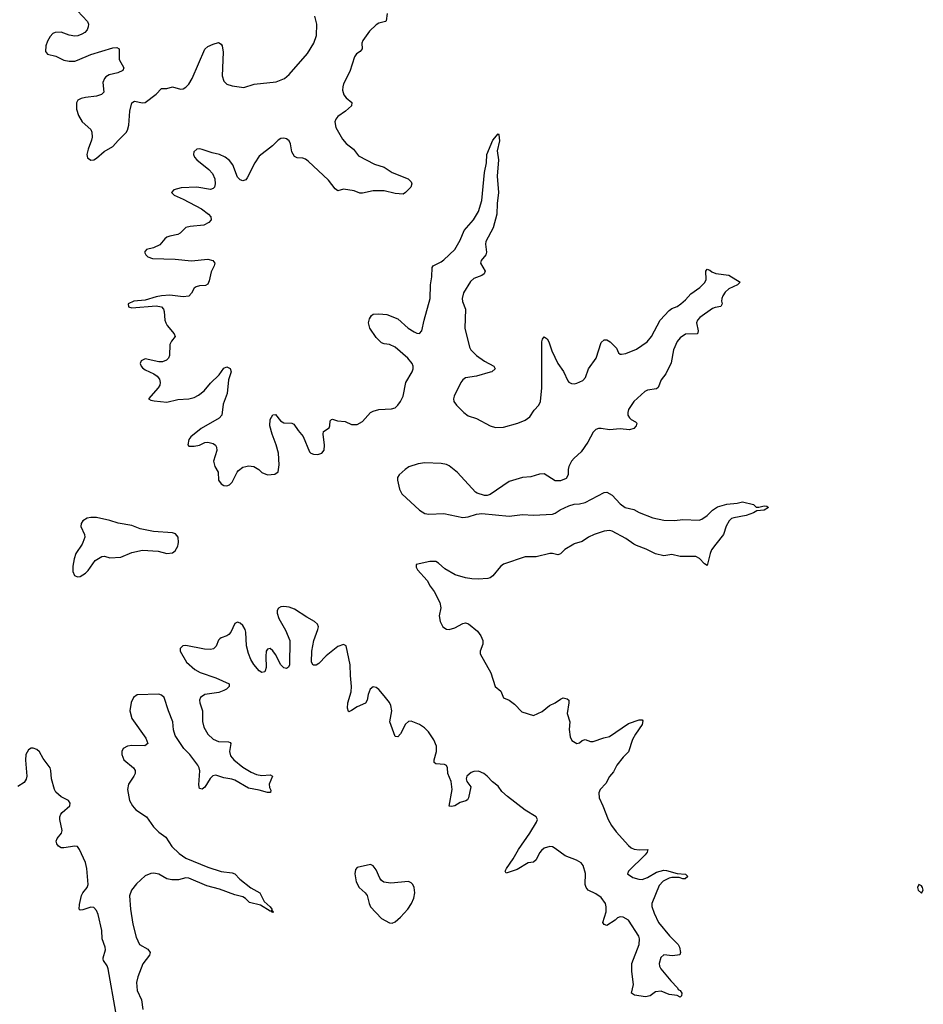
# Model space of a CAD drawing. Header units: inches. Extents: x 1384771 to 1534001, y 461348 to 645899.
# Tile 5 of 105: x 1392705 to 1399362, y 496608 to 503864. Entities that reach past the tile are written whole.
import ezdxf

# ---------------------------------------------------------------- set-up
doc = ezdxf.new("R2010")
doc.units = ezdxf.units.IN
doc.header["$MEASUREMENT"] = 0
doc.layers.add('B3499', color=7, linetype='Continuous')
doc.layers.add('B3590', color=7, linetype='Continuous')

msp = doc.modelspace()

# ---------------------------------------------------------------- linework, layer by layer
at = {"layer": 'B3499', "color": 6, "elevation": 600}
for points in [[(1393164.6, 500000), (1393119.2, 499930), (1393106.1, 499890), (1393097.1, 499837.1), (1393097.5, 499797.5), (1393108.1, 499768.1), (1393130, 499757.3), (1393150, 499761.5), (1393190, 499785), (1393210, 499804.4), (1393261.5, 499878.5), (1393310, 499908), (1393330, 499909.3), (1393370, 499899.1), (1393450, 499902.7), (1393530, 499937.8), (1393610, 499955.2), (1393726.1, 499946.1), (1393790, 499931.3), (1393830, 499934.6), (1393851.3, 499948.7), (1393870, 499984), (1393873.3, 500000)], [(1396786.3, 500000), (1396721.2, 499958.8), (1396690, 499926.5), (1396678, 499922), (1396670, 499919.5), (1396630, 499930.5), (1396610, 499929.3), (1396510, 499905.5), (1396430, 499906.5), (1396268.8, 499851.2), (1396246.4, 499833.6), (1396190, 499766.6), (1396170, 499752), (1396153.2, 499746.8), (1396082, 499742), (1396035.6, 499744.4), (1395990, 499751.6), (1395914, 499774), (1395836.1, 499816.1), (1395790, 499859.8), (1395770, 499870.5), (1395727.7, 499872.3), (1395626.8, 499850), (1395624.9, 499830), (1395634.9, 499810), (1395707.4, 499730), (1395728.9, 499690), (1395759, 499650), (1395801.3, 499570), (1395807.9, 499530), (1395795.5, 499470), (1395803, 499430), (1395823, 499390), (1395850, 499373), (1395870, 499370.4), (1395910, 499383.6), (1395970, 499415.5), (1395990, 499418.2), (1396012.4, 499412.4), (1396077.4, 499357.4), (1396102.5, 499322.5), (1396117.8, 499290), (1396117.2, 499262.9), (1396097.4, 499210), (1396098.6, 499190), (1396175.2, 499050), (1396208.7, 498950), (1396250, 498916.4), (1396270, 498867.8), (1396310.2, 498850.2), (1396350, 498819.6), (1396403.8, 498763.8), (1396490, 498737.2), (1396553.2, 498766.8), (1396608.8, 498810), (1396650.8, 498829.2), (1396690, 498857.5), (1396710, 498865.4), (1396739.6, 498859.6), (1396750.3, 498850), (1396751.1, 498830), (1396737.3, 498750), (1396758.2, 498690), (1396754, 498634), (1396759.3, 498579.3), (1396772.8, 498552.8), (1396810, 498530.3), (1396830, 498535.8), (1396850, 498552.8), (1396870, 498559.6), (1396910, 498544.2), (1396930, 498543.8), (1397008.6, 498571.4), (1397050, 498580.5), (1397190, 498677.5), (1397270, 498704.4), (1397290, 498703.8), (1397296.7, 498696.7), (1397291, 498670), (1397241.6, 498598.4), (1397220.5, 498559.5), (1397190.9, 498469.1), (1397150.8, 498429.2), (1397105.4, 498370), (1397078.6, 498321.4), (1397050, 498286), (1397024, 498236), (1396980.5, 498190), (1396972.3, 498167.7), (1396973.1, 498130), (1397002.3, 498070), (1397040.7, 497970), (1397065.4, 497925.4), (1397098.7, 497878.7), (1397190, 497778), (1397210, 497760.7), (1397232.6, 497752.6), (1397270, 497747.7), (1397331.8, 497750), (1397327.4, 497730), (1397312.3, 497710), (1397190.6, 497590), (1397183, 497570), (1397222.9, 497542.9), (1397266, 497530), (1397290, 497528.6), (1397330, 497542.2), (1397397.4, 497582.6), (1397450, 497595.5), (1397470, 497594.2), (1397550, 497572.6), (1397610, 497567.3), (1397627.3, 497550), (1397607.5, 497532.5), (1397590, 497532.3), (1397563.3, 497543.3), (1397510, 497542.3), (1397490, 497538.2), (1397444.8, 497515.2), (1397415.2, 497484.8), (1397361.7, 497350), (1397362.7, 497330), (1397379.1, 497279.1), (1397411.1, 497211.1), (1397492, 497112), (1397555.6, 497050), (1397565.7, 497030), (1397573, 496990), (1397567.9, 496972.1), (1397514.1, 496965.9), (1397450, 496972), (1397427.4, 496952.6), (1397415, 496910), (1397417.8, 496890), (1397429.6, 496869.6), (1397501, 496781), (1397550.2, 496730), (1397557.2, 496717.2), (1397570.3, 496710), (1397583.8, 496690), (1397581, 496670), (1397570, 496661.2), (1397550, 496672.7), (1397490, 496679.5), (1397430, 496706), (1397390, 496700.9), (1397350, 496669.5), (1397316.1, 496663.9), (1397234.5, 496674.5), (1397213.2, 496690), (1397226.5, 496753.5), (1397215, 496850), (1397216, 496910), (1397267.7, 497050), (1397271.2, 497090), (1397266.6, 497110), (1397190, 497229), (1397150, 497250.6), (1397130, 497252.2), (1397110, 497244.4), (1397092.3, 497227.7), (1397030, 497189.8), (1397010, 497196.9), (1397002, 497210), (1397026.8, 497290), (1397026.6, 497326.6), (1397020.7, 497350), (1396990, 497394.2), (1396950, 497423.2), (1396893.7, 497450), (1396877.8, 497470), (1396872.2, 497492.2), (1396873.3, 497573.3), (1396857.2, 497630), (1396841.5, 497650), (1396807.4, 497670), (1396723.1, 497703.1), (1396650, 497757.6), (1396630, 497767.5), (1396609.6, 497770.4), (1396570, 497758.4), (1396550, 497742), (1396535.6, 497724.4), (1396510, 497672.6), (1396490, 497656.4), (1396450, 497649.8), (1396370, 497602), (1396290, 497573.6), (1396281.8, 497590), (1396290.7, 497610), (1396340.7, 497679.3), (1396379.3, 497750), (1396463.5, 497870), (1396513.3, 497950), (1396519.3, 497970), (1396511, 497990), (1396430, 498039.3), (1396298.8, 498138.8), (1396257.2, 498177.2), (1396230, 498215.2), (1396187.9, 498247.9), (1396149.7, 498290), (1396123.5, 498310), (1396085.2, 498325.2), (1396050, 498322.7), (1396030, 498315.6), (1395999.9, 498290), (1395993.4, 498270), (1395998, 498250), (1396027.8, 498210), (1396012.5, 498130), (1396003.9, 498116.1), (1395992.2, 498107.8), (1395950, 498095.8), (1395910, 498071.9), (1395885.2, 498065.2), (1395868.4, 498068.4), (1395891.3, 498190), (1395884.3, 498250), (1395859.5, 498310), (1395856.8, 498350), (1395848.4, 498368.4), (1395835.4, 498375.4), (1395770, 498379.9), (1395757.7, 498390), (1395758.1, 498410), (1395776.2, 498470), (1395774.6, 498510), (1395757.2, 498557.2), (1395716.3, 498616.3), (1395686.2, 498646.2), (1395650, 498670.3), (1395590, 498694.7), (1395570, 498692.3), (1395547.2, 498672.8), (1395510, 498602), (1395490, 498580.1), (1395470, 498581.2), (1395431.9, 498690), (1395446.6, 498770), (1395439.8, 498810), (1395430, 498831), (1395390, 498882.1), (1395350, 498927.3), (1395330, 498943.4), (1395310, 498946.7), (1395287.5, 498930), (1395271.2, 498890), (1395265.9, 498850), (1395253.8, 498826.2), (1395190, 498799.2), (1395150, 498773.2), (1395130, 498763.9), (1395126.2, 498766.2), (1395120.8, 498790), (1395122.3, 498830), (1395146.6, 498910), (1395149.9, 498950), (1395140.9, 499030), (1395139.1, 499110), (1395110.2, 499250.2), (1395090, 499260.8), (1395050, 499245.5), (1394963, 499177), (1394910, 499120.7), (1394890, 499107.6), (1394866.6, 499106.6), (1394854.2, 499130), (1394858.1, 499210), (1394873, 499290), (1394902.6, 499370), (1394906.2, 499390), (1394899.5, 499410), (1394877.2, 499430), (1394819.8, 499459.9), (1394730, 499519.7), (1394690, 499534.6), (1394650, 499540.2), (1394630, 499537), (1394612.1, 499527.9), (1394602.3, 499510), (1394601.5, 499490), (1394614.2, 499450), (1394664, 499364), (1394695.6, 499290), (1394693.3, 499110), (1394686.3, 499093.7), (1394670, 499083.4), (1394650, 499088.2), (1394630, 499109.2), (1394590, 499185.5), (1394570, 499214), (1394550, 499229.2), (1394530, 499226.2), (1394521.9, 499210), (1394517.4, 499170), (1394520.7, 499090), (1394514.4, 499065.6), (1394510, 499057.7), (1394490, 499053), (1394470, 499066.3), (1394430, 499113.4), (1394407.5, 499150), (1394390, 499193.7), (1394375, 499250), (1394371.3, 499350), (1394366.7, 499370), (1394350, 499399.6), (1394330, 499417.9), (1394310, 499425), (1394290, 499414.2), (1394260.3, 499350), (1394246.3, 499333.7), (1394230, 499322.3), (1394190.4, 499309.6), (1394178.5, 499301.5), (1394169.5, 499290.5), (1394153.2, 499246.8), (1394132.9, 499227.1), (1394110, 499222.4), (1394065.6, 499225.6), (1393928.9, 499251.1), (1393907.7, 499250), (1393886.3, 499230), (1393888.2, 499210), (1393935, 499130), (1393994.5, 499074.5), (1394033.3, 499053.3), (1394150, 499015.1), (1394248.4, 498970), (1394248.9, 498950), (1394228.6, 498930), (1394210, 498919.7), (1394173.2, 498906.8), (1394069.2, 498890.8), (1394037.4, 498870), (1394030.5, 498849.5), (1394032.7, 498830), (1394051.8, 498771.8), (1394051, 498691), (1394060.6, 498650), (1394090, 498597.7), (1394130, 498563.1), (1394170, 498545.5), (1394243.5, 498543.5), (1394256.7, 498536.7), (1394259.8, 498530), (1394250.4, 498470), (1394258.4, 498438.4), (1394281.6, 498410), (1394350, 498355.8), (1394410, 498317.9), (1394450, 498300.5), (1394490, 498293.3), (1394550, 498299.8), (1394566.7, 498290), (1394543.8, 498230), (1394545.9, 498205.9), (1394554.2, 498185.8), (1394551.8, 498168.2), (1394530, 498167.9), (1394470, 498186.5), (1394390, 498201.3), (1394290, 498259.3), (1394267.2, 498267.2), (1394210, 498276.2), (1394150, 498296.4), (1394129, 498291), (1394108.3, 498271.7), (1394070, 498207.2), (1394050, 498193.7), (1394030, 498198.7), (1394025.3, 498225.3), (1394030.9, 498329.1), (1394027.9, 498350), (1394018.3, 498370), (1393957.9, 498450), (1393914, 498494), (1393849.6, 498589.6), (1393838.3, 498630), (1393834.3, 498690), (1393800.1, 498770), (1393769.5, 498870), (1393750, 498887.1), (1393730, 498893), (1393571.2, 498888.8), (1393542.3, 498870), (1393526.8, 498833.2), (1393517, 498770), (1393530, 498714.6), (1393633.6, 498570), (1393647.9, 498530), (1393627, 498513), (1393530, 498514.7), (1393498, 498510), (1393467, 498493), (1393457.2, 498470), (1393456.9, 498450), (1393472.5, 498410), (1393542.7, 498350), (1393555.2, 498330), (1393554.6, 498310), (1393545.4, 498290), (1393507.4, 498230), (1393499.7, 498190), (1393514.8, 498110), (1393534.9, 498070), (1393561.6, 498041.6), (1393638.5, 497990), (1393690, 497915.1), (1393730, 497876.5), (1393780.6, 497840.6), (1393826.3, 497770), (1393878.6, 497718.6), (1393930, 497686.3), (1394090, 497618.4), (1394190, 497585.7), (1394270, 497576.6), (1394289.1, 497569.1), (1394326, 497530), (1394406.6, 497466.6), (1394475.2, 497430), (1394505.4, 497365.4), (1394550, 497325.8), (1394563.5, 497310), (1394562.2, 497302.2), (1394574.7, 497290), (1394570, 497285.5), (1394559.6, 497290), (1394556.6, 497296.6), (1394550, 497294.2), (1394478.7, 497338.7), (1394399, 497359), (1394368.7, 497388.7), (1394350, 497400), (1394290, 497414.1), (1394177, 497457), (1394082.4, 497482.4), (1393950, 497536.8), (1393930, 497540.9), (1393874.7, 497525.3), (1393826.3, 497526.3), (1393790, 497533.2), (1393730, 497566.2), (1393693.7, 497573.7), (1393670, 497572.6), (1393630, 497554.6), (1393564.8, 497495.2), (1393527.9, 497450), (1393512.9, 497407.1), (1393520.2, 497310), (1393538.2, 497198.2), (1393563.3, 497103.3), (1393588.1, 497048.1), (1393650, 497015.4), (1393667.1, 496990), (1393661.5, 496970), (1393612.7, 496907.3), (1393574.2, 496810), (1393565, 496770), (1393569.7, 496710), (1393602.2, 496642.2), (1393613.2, 496570)], [(1397834.4, 500000), (1397801.8, 499958.2), (1397790.9, 499930), (1397770, 499842.7), (1397750, 499855.1), (1397714.2, 499894.2), (1397687.4, 499907.4), (1397570, 499906.9), (1397510, 499921.6), (1397450, 499913.6), (1397390, 499927.4), (1397321, 499961), (1397248.2, 499988.3), (1397230.7, 500000)], [(1393414.3, 496550), (1393357.2, 496870), (1393350, 496892.7), (1393323.1, 496930), (1393320.7, 496940.7), (1393319.4, 496950), (1393337, 497010), (1393334.7, 497030), (1393313.6, 497090), (1393310, 497151), (1393281.9, 497270), (1393270, 497300.1), (1393250, 497321), (1393230, 497323), (1393170, 497303.2), (1393150, 497302.7), (1393143.7, 497310), (1393144.8, 497344.8), (1393159, 497410), (1393169.3, 497430.7), (1393201.9, 497470), (1393208.8, 497490), (1393198.7, 497610), (1393190, 497653.3), (1393145.3, 497750), (1393130.7, 497770.7), (1393110, 497772.9), (1393030, 497760.1), (1393010, 497761.2), (1392990, 497773.3), (1392977.4, 497790), (1392973.5, 497810), (1392979.9, 497830), (1393013.8, 497870), (1393017.8, 497890), (1393000.4, 497970), (1393000.5, 497990), (1393008.1, 498010), (1393018.1, 498021.9), (1393074.3, 498070), (1393077.1, 498090), (1393065, 498110), (1393010, 498137.9), (1392971.6, 498171.6), (1392960.6, 498190), (1392938.4, 498270), (1392935.2, 498330), (1392928.5, 498350), (1392878.8, 498418.8), (1392850, 498468.3), (1392830, 498486.7), (1392804.3, 498495.7), (1392790, 498495.7), (1392770, 498484), (1392750.1, 498450), (1392748.3, 498408.3), (1392756.8, 498290), (1392752.8, 498267.1), (1392737, 498243), (1392690, 498213.9)]]:
    msp.add_lwpolyline(points, dxfattribs=at)
at = {"layer": 'B3499', "color": 6, "elevation": 700}
for points in [[(1395290, 497638.5), (1395190, 497616.4), (1395179, 497601), (1395173.7, 497570), (1395184.1, 497510), (1395206.7, 497470), (1395250.1, 497430.1), (1395264.6, 497410), (1395279, 497350), (1395290, 497326), (1395370, 497240.3), (1395428.5, 497208.5), (1395450, 497206.2), (1395470, 497215.9), (1395510.3, 497249.7), (1395565.2, 497310), (1395590.6, 497350), (1395607.6, 497390), (1395615.7, 497430), (1395611.2, 497470), (1395601.6, 497490), (1395590, 497503.5), (1395570, 497513.1), (1395438.3, 497501.7), (1395388.3, 497508.3), (1395370, 497521.4), (1395357.5, 497537.5), (1395330, 497599.7), (1395310, 497629.7)], [(1399330, 497490.5), (1399320.4, 497470), (1399324.7, 497450), (1399350, 497428.1), (1399362.3, 497450), (1399357.5, 497470), (1399350, 497482.5)]]:
    msp.add_lwpolyline(points, close=True, dxfattribs=at)
at = {"layer": 'B3590', "color": 6, "elevation": 600}
for points in [[(1393131.3, 503930), (1393205.4, 503850), (1393212.4, 503830), (1393210.5, 503810), (1393201.5, 503790), (1393183.8, 503770), (1393163.5, 503756.5), (1393134.1, 503745.8), (1393110, 503742.9), (1393070, 503749.1), (1393010, 503771.1), (1392966.7, 503770), (1392950, 503761.9), (1392930, 503740.6), (1392910, 503705.3), (1392896.9, 503670), (1392895.1, 503630), (1392909.7, 503609.7), (1392970, 503595.3), (1393030, 503565.7), (1393070, 503556.8), (1393110, 503558.9), (1393130, 503564.5), (1393230, 503607.4), (1393390, 503656.7), (1393419.4, 503659.4), (1393437.6, 503650), (1393438.4, 503570), (1393472.1, 503510), (1393465.5, 503490), (1393429.1, 503470.9), (1393363.1, 503456.9), (1393338.5, 503441.5), (1393328.5, 503430), (1393318.4, 503401.6), (1393324.6, 503330), (1393307.1, 503312.9), (1393270, 503300.2), (1393188.7, 503291.3), (1393156.7, 503283.3), (1393134, 503270), (1393123.6, 503250), (1393124.2, 503204.2), (1393138, 503158), (1393166, 503110), (1393230, 503054.8), (1393236, 503036), (1393238.6, 502998.6), (1393235.1, 502975.1), (1393209.6, 502910), (1393199.1, 502870), (1393205.3, 502845.3), (1393230, 502827.6), (1393250, 502830.3), (1393270, 502842.8), (1393326.6, 502893.4), (1393390, 502928.3), (1393430, 502974.2), (1393490, 503032.1), (1393500.1, 503050), (1393510, 503085.3), (1393515.7, 503190), (1393530, 503251.8), (1393550, 503262.2), (1393610, 503250.1), (1393630, 503252.6), (1393710, 503313.8), (1393750, 503355.4), (1393790, 503356.3), (1393830, 503368.2), (1393890, 503350.9), (1393910, 503354.8), (1393930, 503366.8), (1393951.1, 503388.9), (1393975.9, 503430), (1394070, 503646.2), (1394090, 503665), (1394130, 503683.3), (1394170, 503694.8), (1394190, 503683.5), (1394197.3, 503670), (1394204.8, 503624.8), (1394195.9, 503450), (1394207.9, 503410), (1394230, 503388.9), (1394270, 503376.4), (1394356, 503364), (1394431.2, 503388.8), (1394595.1, 503404.9), (1394656, 503430), (1394690, 503459.8), (1394825.9, 503614.1), (1394872.8, 503690), (1394891.7, 503748.3), (1394892.9, 503830), (1394880.1, 503890)], [(1395413.3, 503910), (1395404.1, 503855.9), (1395399.6, 503850), (1395350, 503838.7), (1395330, 503825.9), (1395281.7, 503778.3), (1395232.7, 503710), (1395226.6, 503690), (1395228.1, 503650), (1395213.2, 503630), (1395187, 503613), (1395170.6, 503589.4), (1395138.2, 503481.8), (1395091, 503390), (1395085.1, 503370), (1395083.6, 503343.6), (1395094.2, 503310), (1395110, 503287.5), (1395153, 503253), (1395150.1, 503230), (1395105.8, 503190), (1395049.3, 503150.7), (1395034.3, 503130), (1395027.5, 503110), (1395033.9, 503070), (1395082.6, 502982.6), (1395110.1, 502950.1), (1395163.8, 502910), (1395201.3, 502861.3), (1395319.5, 502799.5), (1395390, 502778), (1395450, 502736.6), (1395568, 502690), (1395588, 502670), (1395593.5, 502653.5), (1395585.5, 502630), (1395548, 502590), (1395530, 502578.9), (1395470, 502581.7), (1395390, 502603.5), (1395310, 502603.7), (1395230, 502586.4), (1395210, 502585.9), (1395170, 502603.2), (1395090, 502614.3), (1395050, 502602), (1395030, 502617.8), (1394980, 502680), (1394830, 502820.6), (1394810, 502835), (1394790, 502842.4), (1394750, 502844.9), (1394730, 502856.5), (1394710.5, 502890), (1394699.9, 502950), (1394690.6, 502970), (1394670, 502985.8), (1394650, 502989.9), (1394630, 502987.1), (1394610, 502975.6), (1394566.5, 502933.5), (1394470, 502858.3), (1394436.3, 502810), (1394381.4, 502698.6), (1394370, 502683.4), (1394350, 502675.6), (1394330, 502682.6), (1394310, 502704.3), (1394274.7, 502794.7), (1394250, 502825), (1394218.1, 502850), (1394176.5, 502870), (1394122.1, 502882.1), (1394050, 502907.8), (1394030, 502911.9), (1394009, 502910), (1393988.8, 502890), (1393986.1, 502870), (1393992.5, 502850), (1394009.5, 502830), (1394098.8, 502758.8), (1394124.9, 502730), (1394142.4, 502690), (1394145.8, 502654.2), (1394140.4, 502630), (1394130, 502619.3), (1394110, 502612.6), (1394010, 502628.5), (1393894.7, 502625.3), (1393841.6, 502610), (1393824.4, 502590), (1393843, 502570), (1393910, 502541.6), (1394044.6, 502470), (1394096.5, 502430), (1394114, 502410), (1394115, 502390), (1394098.8, 502370), (1394060.3, 502350), (1393959.9, 502340.1), (1393930, 502331.3), (1393886.8, 502290), (1393870, 502281.4), (1393810, 502269.5), (1393790, 502261.2), (1393774.7, 502250), (1393736.2, 502203.8), (1393690, 502183), (1393638, 502170), (1393624.2, 502150), (1393633.1, 502130), (1393650, 502115.3), (1393683.6, 502103.6), (1393850, 502099.7), (1393970, 502086.7), (1394090, 502100.1), (1394128.9, 502090), (1394141.6, 502070), (1394137.1, 502050), (1394114.9, 502005.1), (1394100.6, 501939.4), (1394090, 501915.6), (1394074.5, 501905.5), (1394030, 501903.6), (1394003.9, 501896.1), (1393990, 501885.1), (1393970, 501849.4), (1393950, 501827.3), (1393910, 501821), (1393810, 501832.5), (1393750.8, 501830), (1393710, 501822.5), (1393630, 501797.6), (1393544.9, 501790), (1393503.1, 501770), (1393507.7, 501747.7), (1393530, 501739.7), (1393710, 501755.9), (1393750, 501747.2), (1393764.3, 501730), (1393770, 501713), (1393774.9, 501650), (1393780.8, 501630), (1393791.7, 501610), (1393843.2, 501550), (1393849.3, 501530), (1393824.2, 501495.8), (1393811.8, 501470), (1393808.8, 501390), (1393801.7, 501370), (1393785.3, 501354.7), (1393756.5, 501343.5), (1393730, 501341.5), (1393630, 501363.7), (1393599.1, 501350), (1393592.9, 501330), (1393599.8, 501310), (1393610, 501297.8), (1393630, 501282.9), (1393693.7, 501253.7), (1393717.5, 501237.5), (1393733.7, 501213.7), (1393739.4, 501190), (1393736.8, 501170), (1393725.9, 501150), (1393654.9, 501070), (1393670, 501060.3), (1393694.5, 501054.5), (1393790, 501045.3), (1393870, 501065.3), (1393950, 501070.9), (1393990, 501080.7), (1394023.1, 501096.9), (1394064.2, 501130), (1394110, 501185.9), (1394174.5, 501245.5), (1394210, 501296.2), (1394230, 501305), (1394254.4, 501294.4), (1394262.1, 501270), (1394243.7, 501210), (1394232.7, 501110), (1394203.1, 501030), (1394194.6, 500950), (1394173.8, 500926.2), (1394042, 500850), (1393965.3, 500790), (1393950.4, 500770), (1393943, 500730), (1393950, 500720.7), (1393990, 500721.8), (1394030, 500729.3), (1394070, 500747.9), (1394090, 500750.3), (1394130, 500739.5), (1394147.9, 500727.9), (1394154.2, 500714.2), (1394156.5, 500690), (1394131.6, 500610), (1394143.1, 500570), (1394166.3, 500530), (1394168.4, 500470), (1394190, 500444.7), (1394210, 500431.3), (1394230, 500428.4), (1394250, 500434.9), (1394270, 500454.9), (1394306.8, 500530), (1394317.4, 500542.5), (1394350, 500565.5), (1394370, 500571.3), (1394390, 500574.9), (1394430.7, 500570), (1394466, 500550), (1394490, 500527), (1394530, 500510.2), (1394585.3, 500514.7), (1394608.9, 500531.1), (1394616.2, 500583.8), (1394611.8, 500670), (1394594.8, 500730), (1394564, 500810), (1394548.1, 500871.9), (1394550, 500918.4), (1394570, 500951.3), (1394590, 500953.8), (1394627.1, 500907.1), (1394650, 500892.5), (1394710, 500891.5), (1394723.7, 500883.7), (1394755.5, 500835.5), (1394792.8, 500792.8), (1394840.4, 500680.4), (1394850, 500670.2), (1394870, 500662.6), (1394900.9, 500659.1), (1394929.7, 500670), (1394947.4, 500692.6), (1394950.5, 500729.5), (1394940.9, 500810), (1394944.3, 500830), (1394983.8, 500856.2), (1394989.4, 500870.6), (1394992.2, 500907.8), (1395002.2, 500917.8), (1395010, 500919.2), (1395046.6, 500906.6), (1395103.4, 500903.4), (1395150, 500880.5), (1395190, 500881.2), (1395230, 500903.3), (1395290, 500968.9), (1395310, 500979.9), (1395350, 500990.6), (1395444.8, 500995.2), (1395470, 501004.7), (1395490, 501022.7), (1395509.9, 501050), (1395529.9, 501090), (1395550.8, 501190), (1395596.7, 501270), (1395604.1, 501290), (1395604.6, 501310), (1395596.3, 501330), (1395565, 501370), (1395471.7, 501451.7), (1395430, 501471), (1395390, 501474.2), (1395370, 501482.2), (1395330, 501521.9), (1395284.7, 501590), (1395274.7, 501630), (1395281, 501659), (1395295.8, 501684.2), (1395310, 501692.9), (1395350, 501697.2), (1395410, 501692.4), (1395490, 501658.8), (1395566.8, 501590), (1395610, 501562.4), (1395630, 501553.2), (1395650, 501551), (1395667.6, 501570), (1395684.6, 501650), (1395729.6, 501810), (1395731, 501910), (1395741.7, 501970), (1395743.4, 502036.6), (1395750, 502050.7), (1395810, 502079.1), (1395830, 502093.4), (1395909.6, 502170.4), (1395950, 502238.8), (1395979.4, 502310), (1396049, 502390), (1396086, 502450), (1396108.7, 502531.3), (1396130, 502738), (1396143.1, 502810), (1396146.6, 502870), (1396190, 502976.3), (1396230, 503022), (1396235.3, 503015.3), (1396240.3, 502970), (1396221.6, 502898.4), (1396232.7, 502830), (1396221.7, 502710), (1396231.8, 502590), (1396222.5, 502510), (1396221.2, 502430), (1396192.5, 502330), (1396139.8, 502230), (1396136.1, 502210), (1396143.6, 502150), (1396139.3, 502130), (1396104.7, 502090), (1396099.4, 502070), (1396133.7, 502010), (1396127.1, 501990), (1396110, 501977.5), (1396050, 501955.4), (1396025.7, 501934.3), (1395974.6, 501850), (1395964, 501810), (1395967.4, 501787.4), (1395990.1, 501730), (1395984.6, 501590), (1396018.5, 501450), (1396029.7, 501429.7), (1396069.3, 501390), (1396130, 501348.5), (1396198.3, 501310), (1396207.6, 501290), (1396183.7, 501270), (1396170, 501265.2), (1396070, 501236.1), (1395990, 501223.8), (1395970.3, 501210), (1395955.8, 501190), (1395906, 501090), (1395900.3, 501070), (1395903.1, 501050), (1395922.2, 501022.2), (1395976.4, 500970), (1396010, 500945.7), (1396070, 500925), (1396170.1, 500870.1), (1396210, 500859.2), (1396270, 500860.2), (1396374.5, 500890), (1396430, 500912.8), (1396463.2, 500936.8), (1396494.5, 500985.5), (1396530, 501022.4), (1396541.1, 501050), (1396551.6, 501150), (1396551.3, 501488.7), (1396557.2, 501510), (1396570, 501527), (1396590, 501512.8), (1396603.2, 501490), (1396624.6, 501424.6), (1396670, 501330.3), (1396712.3, 501272.3), (1396743, 501203), (1396750, 501193.1), (1396770, 501183.2), (1396790, 501180.8), (1396810, 501185.8), (1396853.9, 501206.1), (1396873.1, 501226.9), (1396896.3, 501290), (1396951, 501370), (1396990, 501483.7), (1397010, 501505.5), (1397030, 501504.7), (1397055.8, 501490), (1397102.6, 501442.6), (1397117.6, 501410), (1397130, 501399.5), (1397138.9, 501398.9), (1397170, 501404.2), (1397250, 501436.2), (1397328.5, 501490), (1397359.3, 501530), (1397423.8, 501650), (1397490, 501720.2), (1397510, 501735.9), (1397550, 501751), (1397575.3, 501770), (1397610, 501799.3), (1397650, 501843.5), (1397717, 501890), (1397752.1, 501927.9), (1397762.4, 501950), (1397760.9, 502010), (1397770, 502026), (1397790, 502018.8), (1397804.7, 502004.7), (1397833.4, 501993.4), (1397930, 501980.5), (1398012.4, 501930), (1397992.2, 501910), (1397930, 501879.8), (1397903.4, 501856.6), (1397885, 501830), (1397878.5, 501810), (1397876.2, 501790), (1397880.9, 501770), (1397870.6, 501750), (1397830, 501743.7), (1397810, 501735.2), (1397716.5, 501670), (1397698, 501650), (1397691.3, 501630), (1397704.7, 501570), (1397698, 501550), (1397610, 501545.8), (1397570, 501518.5), (1397550, 501493.3), (1397522.6, 501430), (1397503.8, 501336.2), (1397465.8, 501254.2), (1397431.2, 501208.8), (1397410, 501153.8), (1397395.7, 501144.3), (1397330, 501134), (1397310, 501124.1), (1397230.7, 501050), (1397190, 500990.9), (1397184.8, 500970), (1397186.5, 500950), (1397197.1, 500930), (1397210, 500916.6), (1397240.7, 500900.7), (1397252, 500890), (1397246, 500870), (1397230.2, 500850), (1397198.1, 500841.9), (1397128.8, 500848.8), (1397050, 500840.8), (1396990, 500852.4), (1396970, 500851.9), (1396950, 500843.2), (1396930, 500824.4), (1396889.5, 500750.5), (1396841.8, 500678.2), (1396790, 500633.8), (1396770, 500609.8), (1396749.6, 500570), (1396744.8, 500550), (1396745.7, 500510), (1396730, 500482.7), (1396690, 500466.2), (1396650, 500465.7), (1396570, 500517.1), (1396534.6, 500514.6), (1396470, 500495.8), (1396409.9, 500489.9), (1396310, 500461.4), (1396170, 500363.9), (1396150, 500357.7), (1396130, 500358.2), (1396074.9, 500374.9), (1396062.6, 500382.6), (1395930, 500526.9), (1395870, 500577.1), (1395850, 500586.1), (1395810, 500594), (1395690, 500599.2), (1395639.5, 500590), (1395572.2, 500567.8), (1395543.7, 500550), (1395501.3, 500510), (1395489.5, 500490), (1395488.8, 500470), (1395503.2, 500403.2), (1395521.3, 500370), (1395650, 500249.5), (1395690, 500223.9), (1395719.5, 500219.5), (1395830, 500224.2), (1395970, 500195.3), (1396010, 500200.4), (1396070, 500219.8), (1396110, 500225), (1396310, 500205.9), (1396410, 500217.8), (1396490, 500213.7), (1396630, 500219.3), (1396650, 500227.7), (1396686.9, 500253.1), (1396750, 500282.5), (1396790, 500294), (1396830, 500295.9), (1396870, 500306), (1397010, 500380.6), (1397030, 500381.4), (1397070, 500359), (1397130, 500295.2), (1397166.4, 500270), (1397230, 500254.4), (1397270, 500232.8), (1397370, 500191.8), (1397450, 500175.6), (1397530, 500173.2), (1397590, 500181.3), (1397710, 500176.3), (1397730, 500183.5), (1397770.4, 500209.6), (1397810, 500248.9), (1397847.2, 500272.8), (1397914, 500294), (1397990, 500300.5), (1398030, 500310.5), (1398110.7, 500290.7), (1398131.6, 500271.6), (1398151.6, 500271.6), (1398190, 500281.6), (1398210, 500279.1), (1398222.8, 500270), (1398190, 500249.7), (1398135.5, 500244.5), (1398111, 500230), (1398056, 500210), (1397966.5, 500193.5), (1397950, 500187.4), (1397931.5, 500170), (1397908.7, 500131.3), (1397889.1, 500070), (1397834.4, 500000)], [(1393873.3, 500000), (1393875.3, 500010), (1393872.2, 500050), (1393853.9, 500073.9), (1393830, 500083.1), (1393690, 500093), (1393593.1, 500113.1), (1393530, 500135.3), (1393430, 500154.4), (1393370, 500172.9), (1393270, 500194.9), (1393230, 500195.9), (1393200.9, 500190), (1393170, 500170.4), (1393158.4, 500150), (1393155.5, 500130), (1393182.7, 500070), (1393185.4, 500050), (1393171.1, 500010), (1393164.6, 500000)], [(1397230.7, 500000), (1397170, 500040.8), (1397070, 500094.4), (1397050, 500100.4), (1397010, 500095.1), (1396938, 500070), (1396895.5, 500050), (1396850, 500018.3), (1396790, 500002.3), (1396786.3, 500000)]]:
    msp.add_lwpolyline(points, dxfattribs=at)

doc.saveas('drawing.dxf')
